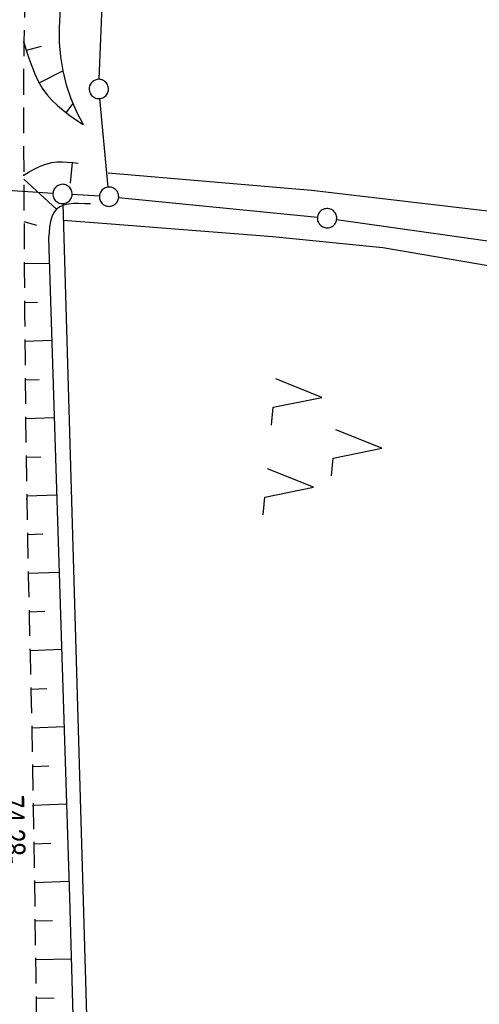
# Model space of a CAD drawing. Extents: x 508885 to 509191, y 457896 to 458644.
# Tile 31 of 58: x 509043 to 509079, y 458251 to 458327. Entities that reach past the tile are written whole.
import ezdxf

# ---------------------------------------------------------------- set-up
doc = ezdxf.new("R2010")
doc.units = 0
doc.header["$LTSCALE"] = 10
doc.header["$MEASUREMENT"] = 0
doc.linetypes.add('LT00', pattern=[0])
doc.linetypes.add('LT11', pattern=[0.3, 0.2, -0.1])
doc.layers.get('0').update_dxf_attribs({"linetype": 'LT00'})
for name, color, linetype in [('ABSTAND', 8, 'LT00'), ('DFK_GZPKT', 250, 'LT00'), ('DFK_KATASTER', 250, 'LT00'), ('DFK_NUTZUNG', 250, 'LT00'), ('DFK_TOPO-ANL', 252, 'LT00'), ('V112_BOESCH', 250, 'LT00'), ('V112_BOSCHUNG', 250, 'LT00'), ('V112_EINFAHRT', 250, 'LT00'), ('V112_FELDWEG', 250, 'LT11')]:
    doc.layers.add(name, color=color, linetype=linetype)
doc.styles.get("Standard").update_dxf_attribs({"font": 'ARIAL.TTF'})

# ---------------------------------------------------------------- blocks, each defined once
blk = doc.blocks.new('SYMB7010')
at = {"color": 0, "linetype": 'ByBlock'}
for points in [[(-0.031408, 0.499213), (-0.093728, 0.49134), (-0.15457, 0.475719), (-0.212975, 0.452595), (-0.268021, 0.422333), (-0.31884, 0.385411), (-0.36463, 0.342411), (-0.40467, 0.29401), (-0.438329, 0.240973), (-0.465074, 0.184136), (-0.484486, 0.124395), (-0.496256, 0.062692), (-0.5002, 0)], [(-0.5002, 0), (-0.496256, -0.062692), (-0.484486, -0.124395), (-0.465075, -0.184136), (-0.438329, -0.240973), (-0.404671, -0.29401), (-0.36463, -0.342411), (-0.31884, -0.385411), (-0.268021, -0.422333), (-0.212975, -0.452595), (-0.154571, -0.475719), (-0.093728, -0.49134), (-0.031408, -0.499213), (0.031408, -0.499213)], [(0.5002, 0), (0.496256, 0.062692), (0.484485, 0.124395), (0.465074, 0.184136), (0.438329, 0.240973), (0.40467, 0.29401), (0.36463, 0.342411), (0.31884, 0.385411), (0.268021, 0.422333), (0.212975, 0.452595), (0.15457, 0.475719), (0.093728, 0.49134), (0.031408, 0.499213), (-0.031408, 0.499213)], [(0.031408, -0.499213), (0.093728, -0.491341), (0.15457, -0.475719), (0.212975, -0.452595), (0.268021, -0.422333), (0.31884, -0.385411), (0.36463, -0.342411), (0.404671, -0.294011), (0.438329, -0.240974), (0.465075, -0.184136), (0.484486, -0.124395), (0.496256, -0.062692), (0.500201, 0)]]:
    blk.add_lwpolyline(points, dxfattribs=at)
blk = doc.blocks.new('SYMB7221')
at = {"color": 0, "linetype": 'ByBlock'}
for p, q in [((0, 0.435), (-0.11, 0.065)), ((0.11, 0.065), (0, 0.435)), ((0.25, 0.065), (0.11, 0.065)), ((-0.35, -0.065), (-0.46, -0.435)), ((0.35, -0.065), (0.24, -0.435))]:
    blk.add_line(p, q, dxfattribs=at)
for points in [[(-0.1, -0.435), (-0.24, -0.435), (-0.35, -0.065)], [(0.6, -0.435), (0.46, -0.435), (0.35, -0.065)]]:
    blk.add_lwpolyline(points, dxfattribs=at)
blk = doc.blocks.new('SYMB0011')
at = {"color": 0, "linetype": 'ByBlock'}
for p, q in [((0.5, 0), (-0.5, 0)), ((0, 0.5), (0, -0.5))]:
    blk.add_line(p, q, dxfattribs=at)

msp = doc.modelspace()

# ---------------------------------------------------------------- linework, layer by layer
at = {"layer": 'DFK_KATASTER'}
for p, q in [((509049.029, 458322.408), (509050.952, 458372.97)), ((509049.72, 458314.047), (509049.071, 458320.914)), ((509040.638, 458313.896), (509045.432, 458313.563)), ((509049.042, 458313.344), (509046.929, 458313.465)), ((509046.202, 458312.76), (509050.898, 458151.189)), ((509050.537, 458313.226), (509065.984, 458311.703)), ((509067.473, 458311.525), (509102.528, 458306.594))]:
    msp.add_line(p, q, dxfattribs=at)
at = {"layer": 'DFK_TOPO-ANL'}
for p, q in [((509049.72, 458315.139), (509065.51, 458313.819)), ((509065.51, 458313.819), (509093.03, 458310.549)), ((509046.24, 458311.47), (509049.61, 458311.21)), ((509049.61, 458311.21), (509062.52, 458310.22)), ((509062.52, 458310.22), (509071.06, 458309.35)), ((509071.06, 458309.35), (509095.74, 458305.16))]:
    msp.add_line(p, q, dxfattribs=at)
at = {"layer": 'V112_BOESCH'}
for points in [[(509046.308, 458334.1), (509045.905, 458326.394), (509045.916, 458325.276), (509046.015, 458324.162), (509046.2, 458323.06), (509046.472, 458321.976), (509046.827, 458320.916), (509047.264, 458319.887), (509047.78, 458318.896)], [(509048.351, 458312.734), (509047.9, 458312.758), (509047.457, 458312.771), (509047.033, 458312.764), (509046.636, 458312.726), (509046.276, 458312.647), (509045.961, 458312.518), (509045.701, 458312.327), (509045.499, 458312.065), (509045.352, 458311.741), (509045.248, 458311.37), (509045.177, 458310.961), (509045.128, 458310.529), (509045.09, 458310.084), (509046.72, 458258.912), (509046.907, 458252.49), (509047.094, 458246.067)]]:
    msp.add_lwpolyline(points, dxfattribs=at)
at = {"layer": 'V112_BOSCHUNG'}
for p, q in [((509043.38, 458324.678), (509044.554, 458324.971)), ((509044.359, 458322.143), (509046.194, 458323.056)), ((509046.463, 458319.816), (509046.986, 458320.517)), ((509046.933, 458315.955), (509046.769, 458314.338)), ((509045.7, 458312.326), (509043.166, 458314.671)), ((509044.17, 458311.057), (509043.187, 458311.341)), ((509045.153, 458308.078), (509043.207, 458308.116)), ((509044.238, 458305.097), (509043.228, 458305.058)), ((509045.343, 458302.137), (509043.251, 458302.058)), ((509044.358, 458299.097), (509043.278, 458299.056)), ((509045.534, 458296.14), (509043.31, 458296.055)), ((509044.489, 458293.098), (509043.349, 458293.054)), ((509045.725, 458290.143), (509043.395, 458290.054)), ((509044.636, 458287.099), (509043.45, 458287.054)), ((509045.916, 458284.146), (509043.513, 458284.054)), ((509044.796, 458281.101), (509043.58, 458281.054)), ((509046.107, 458278.149), (509043.649, 458278.055)), ((509044.961, 458275.103), (509043.718, 458275.055)), ((509046.298, 458272.152), (509043.785, 458272.056)), ((509045.121, 458269.104), (509043.847, 458269.056)), ((509046.49, 458266.155), (509043.902, 458266.056)), ((509045.267, 458263.106), (509043.949, 458263.055)), ((509046.681, 458260.151), (509043.99, 458260.062)), ((509045.401, 458257.108), (509044.03, 458257.069)), ((509046.859, 458254.139), (509044.073, 458254.077)), ((509045.535, 458251.109), (509044.123, 458251.077))]:
    msp.add_line(p, q, dxfattribs=at)
at = {"layer": 'V112_EINFAHRT'}
for points in [[(509043.173, 458325.285), (509043.365, 458324.659), (509043.565, 458324.039), (509043.781, 458323.431), (509044.02, 458322.84), (509044.29, 458322.273), (509044.599, 458321.735), (509044.955, 458321.233), (509045.348, 458320.785), (509045.783, 458320.369), (509046.253, 458319.978), (509046.748, 458319.607), (509047.26, 458319.248), (509047.78, 458318.896)], [(509043.164, 458314.968), (509043.589, 458315.217), (509044.017, 458315.452), (509044.45, 458315.661), (509044.892, 458315.83), (509045.344, 458315.946), (509045.742, 458315.996), (509046.149, 458316.007), (509046.561, 458315.989), (509046.978, 458315.951), (509047.396, 458315.903)]]:
    msp.add_lwpolyline(points, dxfattribs=at)
at = {"layer": 'V112_FELDWEG', "flags": 128}
msp.add_lwpolyline([(509077.309, 458639.07), (509076.475, 458634.267), (509075.449, 458628.336), (509074.425, 458622.404), (509073.401, 458616.473), (509072.377, 458610.541), (509071.352, 458604.609), (509070.324, 458598.678), (509069.292, 458592.746), (509068.899, 458590.49), (509068.508, 458588.234), (509068.122, 458585.977), (509067.744, 458583.719), (509067.377, 458581.46), (509067.023, 458579.198), (509066.686, 458576.934), (509066.368, 458574.668), (509066.11, 458572.704), (509065.864, 458570.739), (509065.629, 458568.772), (509065.401, 458566.804), (509065.175, 458564.835), (509064.95, 458562.867), (509064.709, 458560.79), (509064.46, 458558.713), (509064.2, 458556.638), (509063.906, 458554.417), (509063.6, 458552.198), (509063.283, 458549.98), (509062.959, 458547.763), (509062.633, 458545.546), (509062.308, 458543.329), (509061.987, 458541.112), (509061.674, 458538.893), (509061.285, 458536.023), (509060.911, 458533.152), (509060.551, 458530.278), (509060.2, 458527.404), (509059.856, 458524.528), (509059.516, 458521.652), (509059.176, 458518.776), (509058.833, 458515.9), (509058.117, 458510.028), (509057.379, 458504.16), (509056.619, 458498.294), (509055.839, 458492.43), (509055.483, 458489.8), (509055.126, 458487.169), (509054.77, 458484.539), (509054.416, 458481.908), (509054.069, 458479.277), (509053.73, 458476.645), (509053.4, 458474.011), (509053.084, 458471.376), (509052.783, 458468.74), (509052.463, 458465.761), (509052.162, 458462.781), (509051.878, 458459.798), (509051.607, 458456.814), (509051.347, 458453.829), (509051.094, 458450.843), (509050.845, 458447.857), (509050.598, 458444.87), (509050.349, 458441.884), (509050.072, 458438.612), (509049.792, 458435.34), (509049.512, 458432.068), (509049.233, 458428.796), (509048.957, 458425.524), (509048.688, 458422.251), (509048.428, 458418.978), (509048.176, 458415.689), (509047.934, 458412.398), (509047.698, 458409.108), (509047.466, 458405.817), (509047.237, 458402.525), (509047.008, 458399.234), (509046.777, 458395.942), (509046.542, 458392.651), (509046.323, 458389.643), (509046.101, 458386.636), (509045.881, 458383.629), (509045.664, 458380.621), (509045.454, 458377.613), (509045.254, 458374.605), (509045.067, 458371.596), (509044.895, 458368.586), (509044.743, 458365.575), (509044.639, 458363.241), (509044.546, 458360.907), (509044.46, 458358.572), (509044.379, 458356.237), (509044.301, 458353.901), (509044.223, 458351.566), (509044.141, 458349.23), (509044.054, 458346.895), (509043.959, 458344.56), (509043.863, 458342.418), (509043.761, 458340.277), (509043.656, 458338.135), (509043.553, 458335.994), (509043.454, 458333.853), (509043.363, 458331.711), (509043.284, 458329.57), (509043.219, 458327.427), (509043.173, 458325.285), (509043.148, 458323.222), (509043.138, 458321.159), (509043.141, 458319.095), (509043.151, 458317.032), (509043.164, 458314.968), (509043.187, 458311.376), (509043.21, 458307.784), (509043.234, 458304.192), (509043.263, 458300.601), (509043.299, 458297.009), (509043.344, 458293.418), (509043.399, 458289.827), (509043.454, 458286.852), (509043.517, 458283.878), (509043.583, 458280.903), (509043.652, 458277.929), (509043.721, 458274.954), (509043.787, 458271.98), (509043.849, 458269.005), (509043.903, 458266.03), (509043.944, 458263.389), (509043.981, 458260.749), (509044.016, 458258.108), (509044.052, 458255.468), (509044.093, 458252.827), (509044.14, 458250.187), (509044.197, 458247.547), (509044.266, 458244.908), (509044.351, 458242.269), (509044.448, 458239.755), (509044.559, 458237.242), (509044.68, 458234.73), (509044.81, 458232.217), (509044.945, 458229.705), (509045.083, 458227.193), (509045.22, 458224.68), (509045.354, 458222.168), (509045.53, 458218.718), (509045.696, 458215.268), (509045.856, 458211.817), (509046.012, 458208.367), (509046.166, 458204.916), (509046.32, 458201.466), (509046.477, 458198.015), (509046.7, 458193.269), (509046.931, 458188.523), (509047.169, 458183.778), (509047.413, 458179.032), (509047.662, 458174.287), (509047.914, 458169.542), (509048.065, 458166.708), (509048.215, 458163.875), (509048.36, 458161.041), (509048.497, 458158.207), (509048.624, 458155.372), (509048.738, 458152.537), (509048.836, 458149.702), (509048.908, 458147.215), (509048.968, 458144.727), (509049.019, 458142.239), (509049.064, 458139.75), (509049.107, 458137.262), (509049.149, 458134.774), (509049.194, 458132.285), (509049.244, 458129.797), (509049.303, 458127.309), (509049.37, 458124.88), (509049.447, 458122.451), (509049.53, 458120.023), (509049.62, 458117.594), (509049.694, 458115.666), (509049.766, 458113.737), (509049.833, 458111.809), (509049.89, 458109.88), (509049.933, 458107.951), (509049.958, 458106.022), (509049.963, 458104.335), (509049.957, 458102.647), (509049.942, 458100.959), (509049.924, 458099.272), (509049.908, 458097.584), (509049.897, 458095.897), (509049.897, 458094.21), (509049.911, 458092.523), (509049.945, 458090.837), (509050.005, 458089.07), (509050.088, 458087.304), (509050.191, 458085.538), (509050.31, 458083.773), (509050.442, 458082.009), (509050.584, 458080.245), (509050.732, 458078.481), (509050.884, 458076.717), (509051.142, 458073.73), (509051.402, 458070.743), (509051.666, 458067.758), (509051.937, 458064.773), (509052.216, 458061.79), (509052.506, 458058.808), (509052.809, 458055.827), (509053.127, 458052.849), (509053.462, 458049.872), (509053.851, 458046.616), (509054.26, 458043.361), (509054.687, 458040.109), (509055.13, 458036.859), (509055.586, 458033.61), (509056.051, 458030.362), (509056.523, 458027.115), (509057, 458023.868), (509057.479, 458020.622), (509057.957, 458017.376), (509058.514, 458013.571), (509059.067, 458009.765), (509059.619, 458005.96), (509060.171, 458002.154), (509060.726, 457998.349), (509061.285, 457994.545), (509062.2, 457988.396), (509063.129, 457982.25), (509064.071, 457976.105), (509065.023, 457969.961), (509065.503, 457966.894), (509065.986, 457963.827), (509066.476, 457960.761), (509066.974, 457957.697), (509067.482, 457954.634), (509068.001, 457951.573), (509068.534, 457948.515), (509069.075, 457945.497), (509069.627, 457942.482), (509070.189, 457939.468), (509070.756, 457936.455), (509071.327, 457933.443), (509071.897, 457930.43), (509072.465, 457927.417), (509073.026, 457924.403), (509073.5, 457921.819), (509073.97, 457919.235), (509074.438, 457916.65), (509074.906, 457914.065), (509075.377, 457911.481), (509075.852, 457908.897), (509076.335, 457906.316), (509076.827, 457903.736), (509077.331, 457901.158), (509077.806, 457898.8)], dxfattribs=at)

# ---------------------------------------------------------------- block references
at = {"layer": 'DFK_GZPKT', "xscale": 1.500000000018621, "yscale": 1.5, "zscale": 1.5, "rotation": 264.7377099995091}
for p in [(509049, 458321.659), (509046.18, 458313.51), (509049.79, 458313.3), (509066.73, 458311.629)]:
    msp.add_blockref('SYMB7010', p, dxfattribs=at)
at = {"layer": 'DFK_NUTZUNG', "xscale": 10.00000000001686, "yscale": 10, "zscale": 10, "rotation": 264.7377100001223}
msp.add_blockref('SYMB7221', (509066.655, 458294.173), dxfattribs=at)
at = {"layer": 'V112_FELDWEG', "xscale": 0.1000000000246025, "yscale": 0.09999999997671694, "zscale": 0.1, "rotation": 268.4925099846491}
for p in [(509043.173, 458325.285), (509043.164, 458314.968), (509043.399, 458289.827), (509043.903, 458266.03)]:
    msp.add_blockref('SYMB0011', p, dxfattribs=at)

# ---------------------------------------------------------------- texts
at = {"layer": 'ABSTAND', "width": 0.75}
msp.add_text(' -74.28-', height=1.8, rotation=-88.56411, dxfattribs=at).set_placement((509041.363, 458267.986))

doc.saveas('drawing.dxf')
